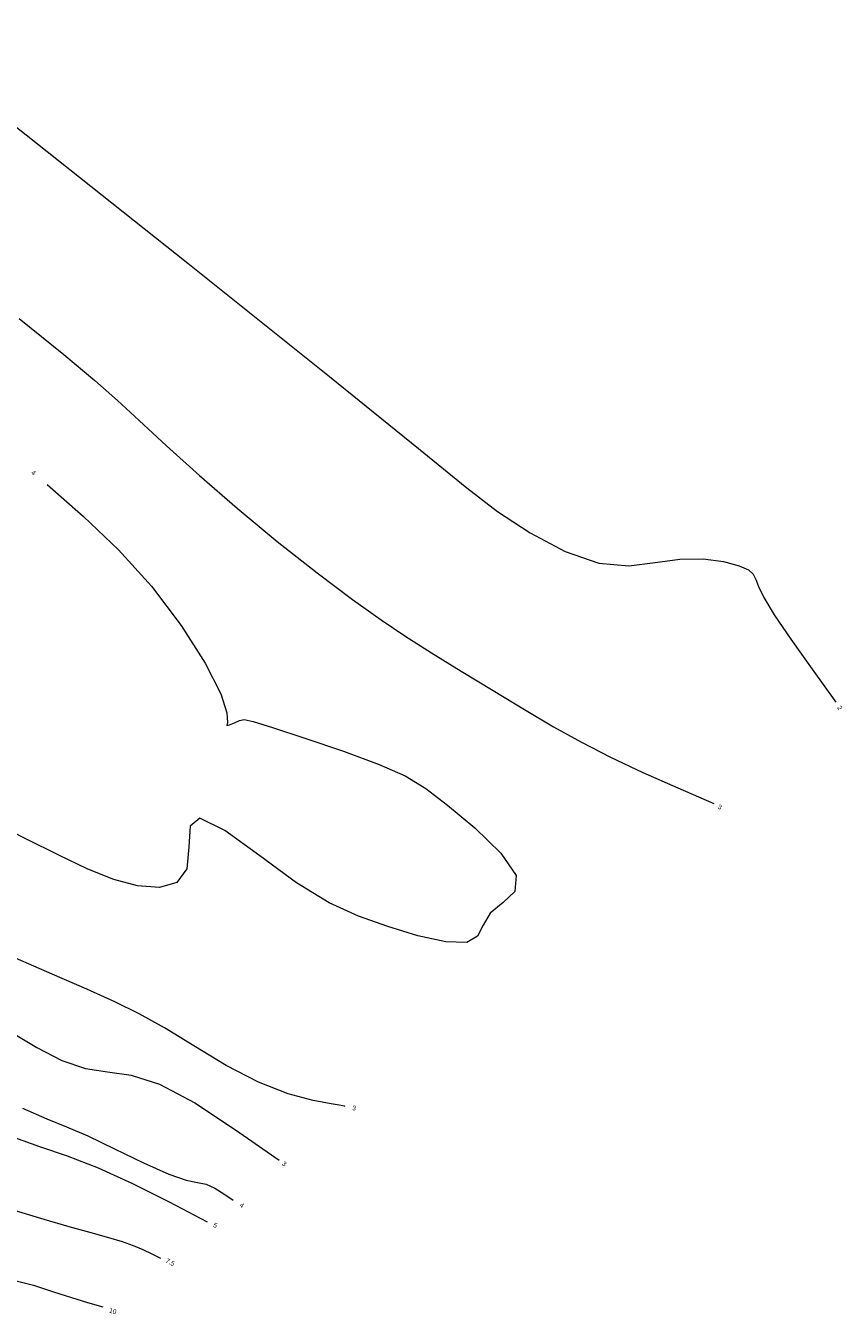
# Model space of a CAD drawing. Extents: x 65182 to 66926, y 402417 to 404251.
# Tile 255 of 256: x 66708 to 66926, y 402481 to 402825. Entities that reach past the tile are written whole.
import ezdxf
from ezdxf.enums import TextEntityAlignment as Align

# ---------------------------------------------------------------- set-up
doc = ezdxf.new("R2010")
doc.units = 0
doc.header["$LTSCALE"] = 50
doc.header["$MEASUREMENT"] = 0
doc.layers.add('DIEPTELIJNEN_01NOV2011', color=63, linetype='CONTINUOUS', lineweight=0)
doc.styles.add('TMODELF', font='tmodelf')

msp = doc.modelspace()

# ---------------------------------------------------------------- linework, layer by layer
at = {"layer": 'DIEPTELIJNEN_01NOV2011', "linetype": 'Continuous', "flags": 128}
for points in [[(66671.32, 402824.53), (66708.17, 402795.44), (66751.32, 402761.2), (66789.08, 402731.02), (66812.76, 402711.81), (66825.61, 402701.32), (66833.85, 402695.02), (66842.52, 402689.34), (66851.85, 402684.39), (66860.87, 402681.24), (66868.82, 402680.56), (66875.86, 402681.38), (66882.38, 402682.34), (66888.6, 402682.38), (66894.1, 402681.64), (66898.28, 402680.55), (66900.76, 402679.47), (66902.01, 402678.31), (66902.67, 402676.9), (66903.41, 402674.98), (66904.84, 402672.04), (66907.57, 402667.48), (66911.99, 402660.95), (66917.69, 402652.95), (66924.02, 402644.22)], [(66706.33, 402746.45), (66718.22, 402736.86), (66726.54, 402729.93), (66732.55, 402724.63), (66738.34, 402719.28), (66745.6, 402712.56), (66754.4, 402704.61), (66764.4, 402695.93), (66775.14, 402687.05), (66785.74, 402678.68), (66795.17, 402671.54), (66802.79, 402666.09), (66809.42, 402661.68), (66816.25, 402657.37), (66824.14, 402652.47), (66832.65, 402647.25), (66841.03, 402642.18), (66848.74, 402637.63), (66856.18, 402633.48), (66863.97, 402629.48), (66872.58, 402625.43), (66881.85, 402621.32), (66891.44, 402617.16)], [(66713.81, 402702.21), (66723.46, 402693.66), (66732.83, 402684.75), (66741.63, 402675.1), (66749.52, 402664.65), (66755.88, 402654.59), (66760.06, 402646.44), (66761.72, 402641.31), (66761.83, 402638.75), (66761.72, 402637.94), (66762.41, 402638.09), (66763.69, 402638.7), (66765.05, 402639.32), (66766.33, 402639.53), (66768.74, 402639), (66773.82, 402637.4), (66782.44, 402634.59), (66792.76, 402631.09), (66802.3, 402627.59), (66809.25, 402624.51), (66814.73, 402621.2), (66820.54, 402616.75), (66827.79, 402610.65), (66834.71, 402603.91), (66838.82, 402597.93), (66838.45, 402593.73), (66835.3, 402590.73), (66831.87, 402587.95), (66829.96, 402584.75), (66828.48, 402581.79), (66825.62, 402580.05), (66820.07, 402580.23), (66812.62, 402581.91), (66804.55, 402584.35), (66796.81, 402587.09), (66788.97, 402590.71), (66780.28, 402596.02), (66770.45, 402603.22), (66761.13, 402609.96), (66754.48, 402613.24), (66751.87, 402611.09), (66751.57, 402605.56), (66751.05, 402599.75), (66748.35, 402596.11), (66743.71, 402594.76), (66737.91, 402595.16), (66731.57, 402596.88), (66724.63, 402599.68), (66716.88, 402603.38), (66708.3, 402607.69), (66699.66, 402611.96)], [(66793.21, 402536.4), (66793.08, 402536.42), (66792.12, 402536.59), (66789.53, 402537.05), (66784.73, 402537.99), (66778.05, 402539.77), (66770.11, 402542.83), (66761.49, 402547.34), (66752.91, 402552.52), (66745.06, 402557.35), (66738.35, 402561.11), (66731.86, 402564.28), (66724.38, 402567.62), (66715.16, 402571.64), (66705.37, 402575.88)], [(66642.8, 402557.6), (66666.98, 402546.49), (66676.56, 402541.56), (66685.3, 402537.23), (66692.57, 402533.63), (66698.89, 402530.64), (66705.05, 402528.08), (66711.74, 402525.73), (66719.16, 402523.19), (66727.43, 402519.99), (66736.58, 402515.83), (66746.35, 402510.93), (66756.45, 402505.65)], [(66703.95, 402556.39), (66711.05, 402552.06), (66717.74, 402548.66), (66723.98, 402546.5), (66729.87, 402545.61), (66736.15, 402544.75), (66743.71, 402542.35), (66753.15, 402537.3), (66764.03, 402530.18), (66775.64, 402522.04)], [(66629.9, 402542.9), (66638.89, 402537.64), (66647, 402533.79), (66655.3, 402530.07), (66663.64, 402526.36), (66671.84, 402522.6), (66679.7, 402518.97), (66686.98, 402515.69), (66693.58, 402512.93), (66699.83, 402510.56), (66706.19, 402508.4), (66712.92, 402506.32), (66719.57, 402504.39), (66725.46, 402502.73), (66730.13, 402501.42), (66733.76, 402500.34), (66736.71, 402499.33), (66739.3, 402498.25), (66741.68, 402497.1), (66743.96, 402495.92)], [(66707.23, 402535.89), (66713.67, 402533.07), (66718.92, 402530.95), (66724.59, 402528.5), (66731.76, 402525.05), (66739.47, 402521.3), (66746.19, 402518.28), (66750.82, 402516.72), (66753.85, 402516.12), (66756.16, 402515.63), (66758.48, 402514.61), (66760.91, 402513.11), (66763.4, 402511.38)], [(66704.82, 402490.06), (66710.16, 402488.74), (66715.5, 402486.96), (66720.28, 402485.41), (66724.57, 402484.13), (66728.62, 402482.98)]]:
    msp.add_lwpolyline(points, dxfattribs=at)

# ---------------------------------------------------------------- texts
at = {"layer": 'DIEPTELIJNEN_01NOV2011', "linetype": 'Continuous', "style": 'TMODELF'}
for s, rotation, p in [('4', 319.337, (66710.18, 402705.35)), ('2', 306.0031, (66925.07, 402642.66)), ('3', 336.6903, (66893.11, 402616.24)), ('3', 349.9731, (66795.63, 402535.96)), ('3', 324.6506, (66777.03, 402521.08)), ('4', 324.6506, (66765.7, 402510.04)), ('5', 332.2687, (66758.63, 402504.69)), ('7.5', 332.2687, (66746.59, 402494.86)), ('10', 344.3096, (66731.29, 402481.79))]:
    msp.add_text(s, height=1.25, rotation=rotation, dxfattribs=at).set_placement(p, align=Align.MIDDLE_CENTER)

doc.saveas('drawing.dxf')
